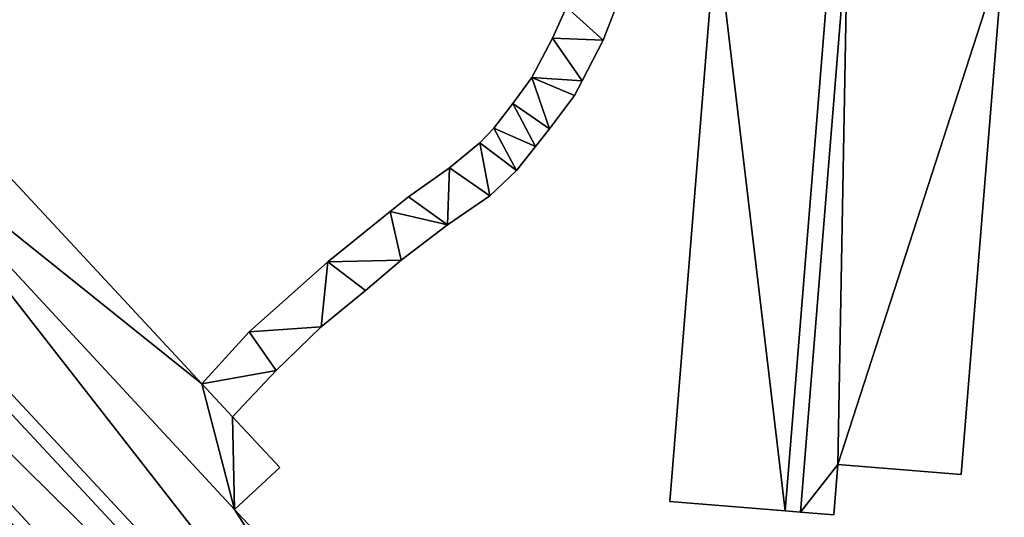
# Model space of a CAD drawing. Header units: inches. Extents: x 572839 to 573167, y 7035528 to 7035769.
# Tile 16 of 20: x 573071 to 573129, y 7035616 to 7035646. Entities that reach past the tile are written whole.
import ezdxf

# ---------------------------------------------------------------- set-up
doc = ezdxf.new("R2010")
doc.units = ezdxf.units.IN
doc.header["$MEASUREMENT"] = 0
doc.layers.add('Bygning', color=10, linetype='Continuous')

msp = doc.modelspace()

# ---------------------------------------------------------------- linework, layer by layer
at = {"layer": 'Bygning', "color": 74, "true_color": 0x55aa00}
for points in [[(573097.91, 7035593.18, 48.72), (573098.5, 7035593.73, 48.72), (573039.46, 7035657.28, 48.72), (573038.87, 7035656.73, 48.72)], [(573097.91, 7035593.18, 48.72), (573098.5, 7035593.73, 48.72), (573039.46, 7035657.28, 48.72), (573038.87, 7035656.73, 48.72)], [(573092.04, 7035591.68, 48.81), (573036.9, 7035651.021, 48.81), (573036.9, 7035651.021, 38), (573092.04, 7035591.68, 37.905)], [(573109.17, 7035617.36, 52.25), (573111.89, 7035650.86, 52.09), (573111.89, 7035650.86, 37.95), (573109.17, 7035617.36, 37.652)], [(573115.92, 7035616.811, 52.09), (573116.81, 7035616.74, 52.09), (573119.57, 7035650.72, 52.09), (573118.67, 7035650.79, 52.09)], [(573115.92, 7035616.811, 52.09), (573116.81, 7035616.74, 52.09), (573119.57, 7035650.72, 52.09), (573118.67, 7035650.79, 52.09)], [(573128.69, 7035649.5, 52.09), (573126.21, 7035618.95, 52.25), (573126.21, 7035618.95, 37.845), (573128.69, 7035649.5, 38)], [(573106.23, 7035646.84, 44.65), (573105.27, 7035644.36, 44.65), (573105.27, 7035644.36, 37.832), (573106.23, 7035646.84, 37.858)], [(573102.31, 7035644.47, 44.65), (573103.14, 7035646.29, 44.65), (573103.14, 7035646.29, 37.899), (573102.31, 7035644.47, 37.747)], [(573101.1, 7035642.18, 44.65), (573102.31, 7035644.47, 44.65), (573102.31, 7035644.47, 37.747), (573101.1, 7035642.18, 37.9)], [(573105.27, 7035644.36, 44.65), (573104.05, 7035641.99, 44.65), (573104.05, 7035641.99, 37.717), (573105.27, 7035644.36, 37.832)], [(573065.41, 7035641.91, 48.95), (573081.81, 7035624.26, 48.95), (573081.81, 7035624.26, 37.91), (573065.41, 7035641.91, 37.647)], [(573099.99, 7035640.66, 44.65), (573101.1, 7035642.18, 44.65), (573101.1, 7035642.18, 37.9), (573099.99, 7035640.66, 37.999)], [(573104.05, 7035641.99, 44.65), (573103.61, 7035641.13, 44.65), (573103.61, 7035641.13, 37.778), (573104.05, 7035641.99, 37.717)], [(573103.61, 7035641.13, 44.65), (573102.14, 7035639.18, 44.65), (573102.14, 7035639.18, 37.985), (573103.61, 7035641.13, 37.778)], [(573098.88, 7035639.21, 44.65), (573099.99, 7035640.66, 44.65), (573099.99, 7035640.66, 37.999), (573098.88, 7035639.21, 38)], [(573098.06, 7035638.351, 44.65), (573098.88, 7035639.21, 44.65), (573098.88, 7035639.21, 38), (573098.06, 7035638.351, 38)], [(573102.14, 7035639.18, 44.65), (573101.32, 7035638.14, 44.65), (573101.32, 7035638.14, 37.99), (573102.14, 7035639.18, 37.985)], [(573096.29, 7035636.9, 44.65), (573098.06, 7035638.351, 44.65), (573098.06, 7035638.351, 38), (573096.29, 7035636.9, 38)], [(573101.32, 7035638.14, 44.65), (573100.21, 7035636.73, 44.65), (573100.21, 7035636.73, 37.981), (573101.32, 7035638.14, 37.99)], [(573093.89, 7035635.19, 44.65), (573096.29, 7035636.9, 44.65), (573096.29, 7035636.9, 38), (573093.89, 7035635.19, 38)], [(573100.21, 7035636.73, 44.65), (573098.65, 7035635.26, 44.65), (573098.65, 7035635.26, 37.971), (573100.21, 7035636.73, 37.981)], [(573092.82, 7035634.33, 44.65), (573093.89, 7035635.19, 44.65), (573093.89, 7035635.19, 38), (573092.82, 7035634.33, 38)], [(573098.65, 7035635.26, 44.65), (573096.18, 7035633.55, 44.65), (573096.18, 7035633.55, 37.977), (573098.65, 7035635.26, 37.971)], [(573089.19, 7035631.4, 44.65), (573092.82, 7035634.33, 44.65), (573092.82, 7035634.33, 38), (573089.19, 7035631.4, 38)], [(573096.18, 7035633.55, 44.65), (573093.48, 7035631.48, 44.65), (573093.48, 7035631.48, 37.976), (573096.18, 7035633.55, 37.977)], [(573084.58, 7035627.3, 44.65), (573089.19, 7035631.4, 44.65), (573089.19, 7035631.4, 38), (573084.58, 7035627.3, 37.857)], [(573093.48, 7035631.48, 44.65), (573091.38, 7035629.71, 44.65), (573091.38, 7035629.71, 37.971), (573093.48, 7035631.48, 37.976)], [(573091.38, 7035629.71, 44.65), (573088.79, 7035627.58, 44.65), (573088.79, 7035627.58, 37.992), (573091.38, 7035629.71, 37.971)], [(573081.81, 7035624.26, 44.65), (573084.58, 7035627.3, 44.65), (573084.58, 7035627.3, 37.857), (573081.81, 7035624.26, 37.91)], [(573088.79, 7035627.58, 44.65), (573086.17, 7035625.04, 44.65), (573086.17, 7035625.04, 37.935), (573088.79, 7035627.58, 37.992)], [(573086.17, 7035625.04, 44.65), (573083.62, 7035622.32, 44.65), (573083.62, 7035622.32, 37.985), (573086.17, 7035625.04, 37.935)], [(573081.81, 7035624.26, 48.95), (573083.62, 7035622.32, 48.95), (573083.62, 7035622.32, 37.985), (573081.81, 7035624.26, 37.91)], [(573083.62, 7035622.32, 44.65), (573081.81, 7035624.26, 44.65), (573081.81, 7035624.26, 37.91), (573083.62, 7035622.32, 37.985)], [(573083.62, 7035622.32, 48.95), (573086.37, 7035619.351, 48.95), (573086.37, 7035619.351, 37.953), (573083.62, 7035622.32, 37.985)], [(573086.37, 7035619.351, 48.95), (573083.73, 7035616.9, 48.95), (573083.73, 7035616.9, 37.956), (573086.37, 7035619.351, 37.953)], [(573119, 7035619.53, 52.25), (573118.76, 7035616.58, 52.25), (573118.76, 7035616.58, 37.752), (573119, 7035619.53, 37.77)], [(573126.21, 7035618.95, 52.25), (573119, 7035619.53, 52.25), (573119, 7035619.53, 37.77), (573126.21, 7035618.95, 37.845)], [(573115.92, 7035616.811, 52.09), (573109.17, 7035617.36, 52.25), (573109.17, 7035617.36, 37.652), (573115.92, 7035616.811, 37.722)], [(573083.73, 7035616.9, 48.95), (573095.46, 7035604.28, 48.95), (573095.46, 7035604.28, 37.697), (573083.73, 7035616.9, 37.956)], [(573116.81, 7035616.74, 52.09), (573115.92, 7035616.811, 52.09), (573115.92, 7035616.811, 37.722), (573116.81, 7035616.74, 37.732)], [(573118.76, 7035616.58, 52.25), (573116.81, 7035616.74, 52.09), (573116.81, 7035616.74, 37.732), (573118.76, 7035616.58, 37.752)]]:
    msp.add_3dface(points, dxfattribs=at)

# ---------------------------------------------------------------- meshes
mesh = msp.add_polyface(dxfattribs=at)
corners = [(573039.46, 7035657.28, 48.72), (573051.12, 7035652.07, 48.95), (573045.74, 7035663.12, 48.95), (573053.74, 7035654.51, 48.95), (573098.5, 7035593.73, 48.72), (573062.81, 7035639.49, 48.95), (573095.46, 7035604.28, 48.95), (573104.72, 7035599.51, 48.95), (573083.62, 7035622.32, 48.95), (573083.73, 7035616.9, 48.95), (573086.37, 7035619.351, 48.95), (573065.41, 7035641.91, 48.95), (573081.81, 7035624.26, 48.95), (573098.05, 7035606.68, 48.95)]
mesh.append_faces([[corners[k] for k in face] for face in [(12, 5, 9), (5, 4, 9), (9, 4, 6), (1, 0, 5), (6, 7, 13), (12, 9, 8), (11, 5, 12), (8, 9, 10), (6, 4, 7), (0, 4, 5), (2, 1, 3), (0, 1, 2)]])
mesh = msp.add_polyface(dxfattribs=at)
corners = [(573039.46, 7035657.28, 48.72), (573051.12, 7035652.07, 48.95), (573045.74, 7035663.12, 48.95), (573053.74, 7035654.51, 48.95), (573098.5, 7035593.73, 48.72), (573062.81, 7035639.49, 48.95), (573095.46, 7035604.28, 48.95), (573104.72, 7035599.51, 48.95), (573083.62, 7035622.32, 48.95), (573083.73, 7035616.9, 48.95), (573086.37, 7035619.351, 48.95), (573065.41, 7035641.91, 48.95), (573081.81, 7035624.26, 48.95), (573098.05, 7035606.68, 48.95)]
mesh.append_faces([[corners[k] for k in face] for face in [(12, 5, 9), (5, 4, 9), (9, 4, 6), (1, 0, 5), (6, 7, 13), (12, 9, 8), (11, 5, 12), (8, 9, 10), (6, 4, 7), (0, 4, 5), (2, 1, 3), (0, 1, 2)]])
mesh = msp.add_polyface(dxfattribs=at)
corners = [(573095.22, 7035590.68, 48.76), (573097.91, 7035593.18, 48.72), (573093.24, 7035592.811, 48.81), (573036.9, 7035651.021, 48.81), (573092.04, 7035591.68, 48.81), (573038.21, 7035652.24, 48.81), (573038.87, 7035656.73, 48.72), (573036.27, 7035654.32, 48.81)]
mesh.append_faces([[corners[k] for k in face] for face in [(2, 1, 5), (3, 2, 5), (5, 6, 7), (5, 1, 6), (3, 4, 2), (0, 1, 2)]])
mesh = msp.add_polyface(dxfattribs=at)
corners = [(573095.22, 7035590.68, 48.76), (573097.91, 7035593.18, 48.72), (573093.24, 7035592.811, 48.81), (573036.9, 7035651.021, 48.81), (573092.04, 7035591.68, 48.81), (573038.21, 7035652.24, 48.81), (573038.87, 7035656.73, 48.72), (573036.27, 7035654.32, 48.81)]
mesh.append_faces([[corners[k] for k in face] for face in [(2, 1, 5), (3, 2, 5), (5, 6, 7), (5, 1, 6), (3, 4, 2), (0, 1, 2)]])
mesh = msp.add_polyface(dxfattribs=at)
corners = [(573081.81, 7035624.26, 44.65), (573083.62, 7035622.32, 44.65), (573086.17, 7035625.04, 44.65), (573084.58, 7035627.3, 44.65), (573107.13, 7035651.24, 44.65), (573104.54, 7035651.45, 44.65), (573106.77, 7035648.96, 44.65), (573088.79, 7035627.58, 44.65), (573089.19, 7035631.4, 44.65), (573098.65, 7035635.26, 44.65), (573100.21, 7035636.73, 44.65), (573098.06, 7035638.351, 44.65), (573092.82, 7035634.33, 44.65), (573093.48, 7035631.48, 44.65), (573103.75, 7035648.13, 44.65), (573106.23, 7035646.84, 44.65), (573091.38, 7035629.71, 44.65), (573093.89, 7035635.19, 44.65), (573096.18, 7035633.55, 44.65), (573103.14, 7035646.29, 44.65), (573105.27, 7035644.36, 44.65), (573101.1, 7035642.18, 44.65), (573102.14, 7035639.18, 44.65), (573103.61, 7035641.13, 44.65), (573099.99, 7035640.66, 44.65), (573101.32, 7035638.14, 44.65), (573098.88, 7035639.21, 44.65), (573096.29, 7035636.9, 44.65), (573102.31, 7035644.47, 44.65), (573104.05, 7035641.99, 44.65)]
mesh.append_faces([[corners[k] for k in face] for face in [(10, 26, 11), (26, 25, 24), (28, 21, 29), (24, 22, 21), (9, 11, 27), (14, 19, 15), (19, 28, 20), (27, 17, 18), (21, 23, 29), (20, 28, 29), (5, 14, 6), (2, 7, 3), (7, 16, 8), (18, 12, 13), (9, 27, 18), (10, 25, 26), (24, 25, 22), (21, 22, 23), (19, 20, 15), (17, 12, 18), (8, 16, 13), (6, 14, 15), (12, 8, 13), (9, 10, 11), (7, 8, 3), (4, 5, 6), (2, 3, 0), (0, 1, 2)]])
mesh = msp.add_polyface(dxfattribs=at)
corners = [(573081.81, 7035624.26, 44.65), (573083.62, 7035622.32, 44.65), (573086.17, 7035625.04, 44.65), (573084.58, 7035627.3, 44.65), (573107.13, 7035651.24, 44.65), (573104.54, 7035651.45, 44.65), (573106.77, 7035648.96, 44.65), (573088.79, 7035627.58, 44.65), (573089.19, 7035631.4, 44.65), (573098.65, 7035635.26, 44.65), (573100.21, 7035636.73, 44.65), (573098.06, 7035638.351, 44.65), (573092.82, 7035634.33, 44.65), (573093.48, 7035631.48, 44.65), (573103.75, 7035648.13, 44.65), (573106.23, 7035646.84, 44.65), (573091.38, 7035629.71, 44.65), (573093.89, 7035635.19, 44.65), (573096.18, 7035633.55, 44.65), (573103.14, 7035646.29, 44.65), (573105.27, 7035644.36, 44.65), (573101.1, 7035642.18, 44.65), (573102.14, 7035639.18, 44.65), (573103.61, 7035641.13, 44.65), (573099.99, 7035640.66, 44.65), (573101.32, 7035638.14, 44.65), (573098.88, 7035639.21, 44.65), (573096.29, 7035636.9, 44.65), (573102.31, 7035644.47, 44.65), (573104.05, 7035641.99, 44.65)]
mesh.append_faces([[corners[k] for k in face] for face in [(10, 26, 11), (26, 25, 24), (28, 21, 29), (24, 22, 21), (9, 11, 27), (14, 19, 15), (19, 28, 20), (27, 17, 18), (21, 23, 29), (20, 28, 29), (5, 14, 6), (2, 7, 3), (7, 16, 8), (18, 12, 13), (9, 27, 18), (10, 25, 26), (24, 25, 22), (21, 22, 23), (19, 20, 15), (17, 12, 18), (8, 16, 13), (6, 14, 15), (12, 8, 13), (9, 10, 11), (7, 8, 3), (4, 5, 6), (2, 3, 0), (0, 1, 2)]])
mesh = msp.add_polyface(dxfattribs=at)
corners = [(573115.92, 7035616.811, 52.09), (573118.67, 7035650.79, 52.09), (573111.89, 7035650.86, 52.09), (573109.17, 7035617.36, 52.25), (573111.93, 7035651.34, 52.09)]
mesh.append_faces([[corners[k] for k in face] for face in [(1, 4, 2), (0, 2, 3), (0, 1, 2)]])
mesh = msp.add_polyface(dxfattribs=at)
corners = [(573115.92, 7035616.811, 52.09), (573118.67, 7035650.79, 52.09), (573111.89, 7035650.86, 52.09), (573109.17, 7035617.36, 52.25), (573111.93, 7035651.34, 52.09)]
mesh.append_faces([[corners[k] for k in face] for face in [(1, 4, 2), (0, 2, 3), (0, 1, 2)]])
mesh = msp.add_polyface(dxfattribs=at)
corners = [(573119, 7035619.53, 52.25), (573119.57, 7035650.72, 52.09), (573116.81, 7035616.74, 52.09), (573118.76, 7035616.58, 52.25), (573128.69, 7035649.5, 52.09), (573128.73, 7035649.98, 52.09), (573126.21, 7035618.95, 52.25)]
mesh.append_faces([[corners[k] for k in face] for face in [(4, 1, 0), (6, 4, 0), (4, 5, 1), (2, 3, 0), (0, 1, 2)]])
mesh = msp.add_polyface(dxfattribs=at)
corners = [(573119, 7035619.53, 52.25), (573119.57, 7035650.72, 52.09), (573116.81, 7035616.74, 52.09), (573118.76, 7035616.58, 52.25), (573128.69, 7035649.5, 52.09), (573128.73, 7035649.98, 52.09), (573126.21, 7035618.95, 52.25)]
mesh.append_faces([[corners[k] for k in face] for face in [(4, 1, 0), (6, 4, 0), (4, 5, 1), (2, 3, 0), (0, 1, 2)]])

doc.saveas('drawing.dxf')
